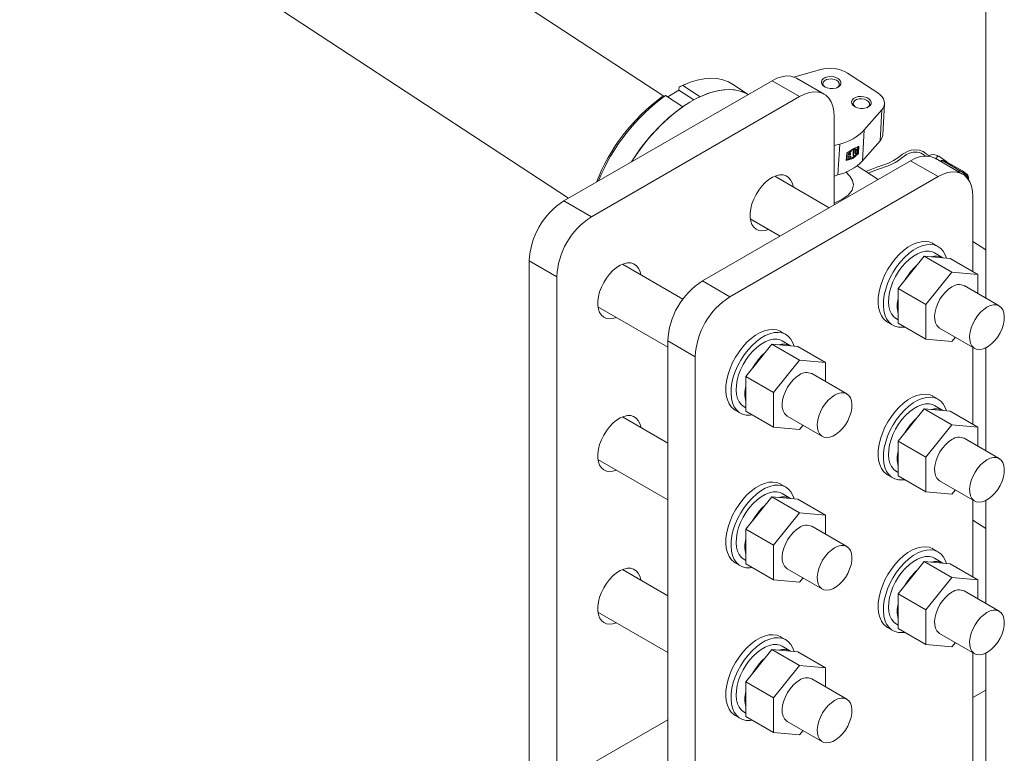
# Model space of a CAD drawing. Header units: millimetres. Extents: x 525 to 29324, y 175 to 20618.
# Tile 154 of 256: x 6625 to 7027, y 15407 to 15706. Entities that reach past the tile are written whole.
import ezdxf

# ---------------------------------------------------------------- set-up
doc = ezdxf.new("R2010")
doc.units = ezdxf.units.MM
doc.linetypes.add('SLD-Centrada-doble', pattern=[12.7, 6.35, -1.27, 1.27, -1.27, 1.27, -1.27])
doc.linetypes.add('SLD-Continua', pattern=[0])

msp = doc.modelspace()

# ---------------------------------------------------------------- linework, layer by layer
at = {"color": 7, "linetype": 'SLD-Continua', "lineweight": 18, "ltscale": 35}
for p, q in [((7019.28, 16204.17), (7019.28, 15592.31)), ((6887.97, 15674.64), (6656.13, 15826.46)), ((6625.45, 15779.62), (6849.22, 15633.07)), ((6941.09, 15682.42), (6951.88, 15685.48)), ((6953.37, 15675.45), (6942.14, 15681.93)), ((6962.92, 15684.02), (6975.27, 15675.94)), ((6932.14, 15680.94), (6847.29, 15631.96)), ((6894.29, 15678.39), (6894.21, 15677.03)), ((6894.29, 15678.39), (6894.79, 15678.62)), ((6896.48, 15679.36), (6894.79, 15678.62)), ((6902.86, 15674.43), (6895.8, 15679.05)), ((6922.47, 15675.36), (6916.05, 15679.56)), ((6943.37, 15674.46), (6858.52, 15625.48)), ((6895.79, 15670.35), (6888.73, 15674.97)), ((6894.21, 15677.03), (6889.62, 15674.39)), ((6900.22, 15673.1), (6894.21, 15677.03)), ((6977.26, 15658.91), (6978.02, 15671.51)), ((6957.51, 15630.38), (6957.51, 15666.3)), ((6976.95, 15669.07), (6969.74, 15660.86)), ((6959.79, 15655.11), (6957.51, 15654.47)), ((6967.12, 15651.42), (6967.28, 15654.09)), ((6967.52, 15654.21), (6967.35, 15651.27)), ((6968.98, 15648.26), (6976.19, 15656.47)), ((6962.4, 15648.41), (6962.57, 15651.35)), ((6962.54, 15649.04), (6962.68, 15651.43)), ((6962.82, 15651.33), (6962.68, 15651.42)), ((6962.82, 15651.33), (6962.68, 15648.95)), ((6963.2, 15649.65), (6963.23, 15650.15)), ((6963.23, 15650.15), (6964.11, 15650.66)), ((6963.26, 15650.7), (6963.29, 15651.21)), ((6964.14, 15651.21), (6963.26, 15650.7)), ((6963.27, 15650.88), (6964, 15651.31)), ((6964.14, 15651.21), (6964, 15651.31)), ((6964.11, 15650.66), (6964.14, 15651.21)), ((6964.32, 15650.08), (6964.17, 15650.17)), ((6964.28, 15649.53), (6964.32, 15650.08)), ((6964.44, 15652.08), (6964.47, 15652.64)), ((6965.17, 15650.81), (6965.28, 15652.68)), ((6965.28, 15650.51), (6965.42, 15650.42)), ((6965.42, 15652.59), (6965.31, 15650.72)), ((6965.89, 15652.45), (6965.83, 15651.43)), ((6966.33, 15651.89), (6966.39, 15652.91)), ((6966.47, 15651.79), (6966.53, 15652.82)), ((6966.93, 15653.67), (6966.79, 15653.77)), ((6966.95, 15651.81), (6967.04, 15653.37)), ((6967.12, 15651.42), (6967.35, 15651.27)), ((7002.9, 15648.33), (7000.08, 15650.17)), ((6988.63, 15648.34), (6903.77, 15599.35)), ((6962.68, 15648.95), (6962.54, 15649.04)), ((6975.39, 15640.7), (6966.86, 15646.28)), ((7009.85, 15642.85), (6998.62, 15649.33)), ((7001.2, 15648.35), (7000.78, 15648.11)), ((7002.26, 15647.97), (7009.31, 15643.96)), ((7002.68, 15648.21), (7009.74, 15644.21)), ((6999.85, 15641.86), (6915, 15592.87)), ((6955.43, 15629.17), (6933.25, 15641.98)), ((6957.51, 15642.08), (6959.03, 15642.52)), ((6962.99, 15643.01), (6962.25, 15643.76)), ((7006.69, 15644.75), (7006.4, 15644.84)), ((7013.99, 15603.13), (7013.99, 15633.69)), ((6923.25, 15624.66), (6935.43, 15617.63)), ((6999.85, 15613.34), (6997.73, 15614.57)), ((7019.28, 15611.96), (7013.99, 15615.42)), ((7001.83, 15608.74), (6998.35, 15610.75)), ((6833.15, 15607.46), (6833.15, 15289.01)), ((6895.79, 15591.89), (6871.14, 15606.12)), ((6994.13, 15609.42), (6983.53, 15596.23)), ((7005.45, 15602.89), (6994.13, 15609.42)), ((7004.74, 15608.48), (6994.13, 15609.42)), ((7016.05, 15601.94), (7004.74, 15608.48)), ((7005.45, 15602.89), (6994.84, 15589.7)), ((7016.05, 15601.94), (7005.45, 15602.89)), ((7016.05, 15594.17), (7016.05, 15601.94)), ((6844.38, 15600.98), (6844.38, 15282.53)), ((6994.84, 15589.7), (6983.53, 15596.23)), ((6983.53, 15596.23), (6983.53, 15582.09)), ((7024.77, 15589.14), (7010.45, 15597.41)), ((6994.84, 15589.7), (6994.84, 15575.55)), ((6861.14, 15588.8), (6889.63, 15572.36)), ((6979.23, 15582.52), (6981.35, 15581.3)), ((6982.85, 15583.9), (6983.53, 15583.51)), ((6994.84, 15575.55), (6983.53, 15582.09)), ((6937.74, 15577.49), (6935.62, 15578.72)), ((7000.45, 15580.09), (7014.77, 15571.82)), ((6889.63, 15574.86), (6889.63, 15256.41)), ((6932.03, 15573.57), (6921.42, 15560.38)), ((6943.34, 15567.04), (6932.03, 15573.57)), ((6942.63, 15572.62), (6932.03, 15573.57)), ((6939.72, 15572.88), (6936.24, 15574.89)), ((6994.84, 15575.55), (7005.45, 15574.61)), ((7005.45, 15574.61), (7006.87, 15576.38)), ((6953.95, 15566.09), (6942.63, 15572.62)), ((7013.99, 15540.91), (7013.99, 15572.27)), ((7019.28, 15572.06), (7019.28, 15530.09)), ((6900.86, 15568.38), (6900.86, 15249.93)), ((6943.34, 15567.04), (6932.74, 15553.85)), ((6953.95, 15566.09), (6943.34, 15567.04)), ((6953.95, 15558.32), (6953.95, 15566.09)), ((6962.66, 15553.29), (6948.34, 15561.56)), ((6932.74, 15553.85), (6921.42, 15560.38)), ((6921.42, 15560.38), (6921.42, 15546.23)), ((6932.74, 15553.85), (6932.74, 15539.7)), ((6999.85, 15551.12), (6997.73, 15552.35)), ((6917.12, 15546.67), (6919.24, 15545.45)), ((6920.74, 15548.05), (6921.42, 15547.65)), ((6932.74, 15539.7), (6921.42, 15546.23)), ((6994.13, 15547.2), (6983.53, 15534.01)), ((7005.45, 15540.67), (6994.13, 15547.2)), ((7004.74, 15546.25), (6994.13, 15547.2)), ((7001.83, 15546.51), (6998.35, 15548.52)), ((7016.05, 15539.72), (7004.74, 15546.25)), ((6889.63, 15533.23), (6871.14, 15543.9)), ((6938.34, 15544.24), (6952.66, 15535.97)), ((6932.74, 15539.7), (6943.34, 15538.75)), ((6943.34, 15538.75), (6944.77, 15540.53)), ((7005.45, 15540.67), (6994.84, 15527.48)), ((7016.05, 15539.72), (7005.45, 15540.67)), ((7016.05, 15531.95), (7016.05, 15539.72)), ((6994.84, 15527.48), (6983.53, 15534.01)), ((6983.53, 15534.01), (6983.53, 15519.87)), ((7024.77, 15526.92), (7010.45, 15535.19)), ((6861.14, 15526.58), (6889.63, 15510.14)), ((6994.84, 15527.48), (6994.84, 15513.33)), ((6982.85, 15521.68), (6983.53, 15521.29)), ((6979.23, 15520.3), (6981.35, 15519.08)), ((6994.84, 15513.33), (6983.53, 15519.87)), ((7000.45, 15517.87), (7014.77, 15509.6)), ((6937.74, 15515.27), (6935.62, 15516.5)), ((6994.84, 15513.33), (7005.45, 15512.39)), ((7005.45, 15512.39), (7006.87, 15514.16)), ((6932.03, 15511.35), (6921.42, 15498.16)), ((6943.34, 15504.82), (6932.03, 15511.35)), ((6942.63, 15510.4), (6932.03, 15511.35)), ((6939.72, 15510.66), (6936.24, 15512.67)), ((6953.95, 15503.87), (6942.63, 15510.4)), ((7013.99, 15478.69), (7013.99, 15510.05)), ((7019.28, 15509.84), (7019.28, 15467.87)), ((6943.34, 15504.82), (6932.74, 15491.62)), ((6953.95, 15503.87), (6943.34, 15504.82)), ((6953.95, 15496.1), (6953.95, 15503.87)), ((7013.99, 15501.86), (7019.28, 15498.4)), ((6932.74, 15491.62), (6921.42, 15498.16)), ((6921.42, 15498.16), (6921.42, 15484.01)), ((6962.66, 15491.07), (6948.34, 15499.34)), ((6932.74, 15491.62), (6932.74, 15477.48)), ((6999.85, 15488.9), (6997.73, 15490.13)), ((6920.74, 15485.82), (6921.42, 15485.43)), ((7001.83, 15484.29), (6998.35, 15486.3)), ((6889.63, 15471.01), (6871.14, 15481.68)), ((6917.12, 15484.45), (6919.24, 15483.23)), ((6932.74, 15477.48), (6921.42, 15484.01)), ((6938.34, 15482.02), (6952.66, 15473.75)), ((6994.13, 15484.98), (6983.53, 15471.79)), ((7005.45, 15478.45), (6994.13, 15484.98)), ((7004.74, 15484.03), (6994.13, 15484.98)), ((7016.05, 15477.5), (7004.74, 15484.03)), ((6932.74, 15477.48), (6943.34, 15476.53)), ((6943.34, 15476.53), (6944.77, 15478.31)), ((7005.45, 15478.45), (6994.84, 15465.26)), ((7016.05, 15477.5), (7005.45, 15478.45)), ((7016.05, 15469.73), (7016.05, 15477.5)), ((6994.84, 15465.26), (6983.53, 15471.79)), ((6983.53, 15471.79), (6983.53, 15457.65)), ((7024.77, 15464.7), (7010.45, 15472.97)), ((6994.84, 15465.26), (6994.84, 15451.11)), ((6861.14, 15464.36), (6889.63, 15447.92)), ((6979.23, 15458.08), (6981.35, 15456.86)), ((6982.85, 15459.46), (6983.53, 15459.07)), ((6994.84, 15451.11), (6983.53, 15457.65)), ((6937.74, 15453.05), (6935.62, 15454.27)), ((7000.45, 15455.65), (7014.77, 15447.38)), ((6932.03, 15449.13), (6921.42, 15435.94)), ((6943.34, 15442.6), (6932.03, 15449.13)), ((6942.63, 15448.18), (6932.03, 15449.13)), ((6939.72, 15448.44), (6936.24, 15450.45)), ((6994.84, 15451.11), (7005.45, 15450.17)), ((7005.45, 15450.17), (7006.87, 15451.94)), ((6953.95, 15441.65), (6942.63, 15448.18)), ((7013.99, 15328.03), (7013.99, 15447.83)), ((7019.28, 15447.61), (7019.28, 15359.87)), ((6943.34, 15442.6), (6932.74, 15429.4)), ((6953.95, 15441.65), (6943.34, 15442.6)), ((6953.95, 15433.88), (6953.95, 15441.65)), ((6962.66, 15428.85), (6948.34, 15437.12)), ((6932.74, 15429.4), (6921.42, 15435.94)), ((6921.42, 15435.94), (6921.42, 15421.79)), ((6932.74, 15429.4), (6932.74, 15415.26)), ((7019.28, 15432.6), (7013.99, 15429.55)), ((7019.28, 15432.6), (7013.99, 15429.55)), ((7019.28, 15432.6), (7013.99, 15429.55)), ((7019.28, 15432.6), (7013.99, 15429.55)), ((7019.28, 15432.6), (7013.99, 15429.55)), ((6917.12, 15422.23), (6919.24, 15421.01)), ((6920.74, 15423.6), (6921.42, 15423.21)), ((6932.74, 15415.26), (6921.42, 15421.79)), ((6889.63, 15420.52), (6858.52, 15402.56)), ((6938.34, 15419.8), (6952.66, 15411.53)), ((6932.74, 15415.26), (6943.34, 15414.31)), ((6943.34, 15414.31), (6944.77, 15416.09))]:
    msp.add_line(p, q, dxfattribs=at)
at = {"color": 8, "linetype": 'SLD-Centrada-doble', "lineweight": 18, "ltscale": 35}
for p, q in [((6943.37, 15674.46), (6932.14, 15680.94)), ((6976.95, 15669.07), (6976.19, 15656.47)), ((6969.74, 15660.86), (6968.98, 15648.26)), ((6959.79, 15655.11), (6959.03, 15642.52)), ((6965.31, 15650.72), (6965.17, 15650.81)), ((6965.42, 15652.59), (6965.28, 15652.68)), ((6966.47, 15651.79), (6966.33, 15651.89)), ((6966.53, 15652.82), (6966.39, 15652.91)), ((6999.85, 15641.86), (6988.63, 15648.34)), ((7002.68, 15648.21), (7002.26, 15647.97)), ((7009.74, 15644.21), (7009.31, 15643.96)), ((6847.29, 15631.96), (6858.52, 15625.48)), ((6844.38, 15600.98), (6833.15, 15607.46)), ((6903.77, 15599.35), (6915, 15592.87)), ((6900.86, 15568.38), (6889.63, 15574.86))]:
    msp.add_line(p, q, dxfattribs=at)
at = {"color": 7, "linetype": 'SLD-Continua', "lineweight": 18, "ltscale": 35, "flags": 128}
for points in [[(6916.05, 15679.56), (6914.34, 15680.51), (6912.13, 15681.33), (6909.74, 15681.81), (6907.19, 15681.94), (6904.5, 15681.73), (6901.69, 15681.18), (6898.78, 15680.28), (6895.8, 15679.05)], [(6932.14, 15680.94), (6934.16, 15681.94), (6936.13, 15682.58), (6938.02, 15682.86), (6939.79, 15682.76), (6941.41, 15682.3), (6942.14, 15681.93)], [(6959.06, 15678.32), (6958.1, 15677.92), (6956.98, 15677.72), (6955.79, 15677.73), (6954.64, 15677.97), (6953.63, 15678.4), (6952.86, 15678.98), (6952.38, 15679.67), (6952.25, 15680.41), (6952.47, 15681.12), (6953.03, 15681.75), (6953.87, 15682.23), (6954.93, 15682.54), (6956.1, 15682.63), (6957.28, 15682.5), (6958.37, 15682.17), (6959.27, 15681.65), (6959.9, 15681.01), (6960.21, 15680.29), (6960.17, 15679.56), (6959.77, 15678.88), (6959.06, 15678.32)], [(6895.8, 15679.05), (6894.96, 15678.68), (6894.29, 15678.39)], [(6958.39, 15678.01), (6958.55, 15678.1), (6959.19, 15678.62), (6959.5, 15679.25), (6959.46, 15679.93), (6959.06, 15680.57), (6958.36, 15681.11), (6957.42, 15681.49), (6956.35, 15681.67), (6955.27, 15681.63), (6954.28, 15681.37), (6953.51, 15680.92), (6953.03, 15680.34), (6952.89, 15679.67), (6953.11, 15679.01), (6953.67, 15678.41), (6953.85, 15678.28)], [(6922.45, 15675.34), (6921.7, 15675.75), (6919.63, 15676.58), (6917.4, 15677.1), (6915.02, 15677.32), (6912.5, 15677.22), (6909.87, 15676.82), (6907.15, 15676.1), (6904.35, 15675.08), (6901.5, 15673.77), (6898.61, 15672.17), (6895.71, 15670.3), (6892.83, 15668.17), (6889.97, 15665.79), (6887.17, 15663.19), (6884.44, 15660.38), (6881.81, 15657.38), (6879.28, 15654.22), (6876.89, 15650.92), (6874.9, 15647.89)], [(6887.22, 15674.31), (6888.07, 15674.68), (6888.73, 15674.97)], [(6902.86, 15674.43), (6905.84, 15675.66), (6908.74, 15676.56), (6911.55, 15677.11), (6914.25, 15677.32), (6916.8, 15677.19), (6919.19, 15676.71), (6921.39, 15675.89), (6922.45, 15675.34)], [(6957.51, 15666.3), (6957.37, 15668.54), (6956.94, 15670.57), (6956.23, 15672.34), (6955.27, 15673.83), (6954.06, 15675), (6952.63, 15675.82), (6951.02, 15676.28), (6949.25, 15676.38), (6947.35, 15676.1), (6945.38, 15675.46), (6943.37, 15674.46)], [(6971.41, 15670.23), (6970.45, 15669.83), (6969.33, 15669.63), (6968.14, 15669.65), (6966.99, 15669.88), (6965.98, 15670.31), (6965.2, 15670.9), (6964.73, 15671.59), (6964.59, 15672.32), (6964.82, 15673.03), (6965.38, 15673.66), (6966.22, 15674.15), (6967.27, 15674.45), (6968.44, 15674.54), (6969.63, 15674.42), (6970.72, 15674.08), (6971.62, 15673.57), (6972.25, 15672.92), (6972.56, 15672.2), (6972.51, 15671.47), (6972.12, 15670.79), (6971.41, 15670.23)], [(6975.27, 15675.94), (6976.24, 15675.2), (6977.01, 15674.38), (6977.58, 15673.51), (6977.92, 15672.6), (6978.03, 15671.68), (6977.9, 15670.77), (6977.53, 15669.89), (6976.95, 15669.07)], [(6970.74, 15669.92), (6970.9, 15670.01), (6971.54, 15670.53), (6971.85, 15671.17), (6971.81, 15671.84), (6971.41, 15672.48), (6970.7, 15673.02), (6969.77, 15673.4), (6968.7, 15673.58), (6967.61, 15673.54), (6966.63, 15673.28), (6965.86, 15672.84), (6965.37, 15672.25), (6965.24, 15671.59), (6965.46, 15670.92), (6966.02, 15670.32), (6966.19, 15670.2)], [(6962.57, 15651.35), (6965.26, 15653.16), (6967.52, 15654.21)], [(6967.35, 15651.27), (6965.03, 15649.22), (6962.4, 15648.41)], [(6965.31, 15650.72), (6965.31, 15650.61), (6965.34, 15650.51), (6965.39, 15650.44), (6965.46, 15650.4), (6965.54, 15650.38), (6965.64, 15650.4), (6965.74, 15650.44), (6965.85, 15650.5)], [(6965.83, 15651.43), (6965.85, 15651.31), (6965.91, 15651.23), (6966.01, 15651.21), (6966.13, 15651.26), (6966.25, 15651.35), (6966.36, 15651.49), (6966.43, 15651.64), (6966.47, 15651.79)], [(6966.53, 15652.82), (6966.51, 15652.94), (6966.45, 15653.01), (6966.35, 15653.03), (6966.23, 15652.99), (6966.11, 15652.89), (6966, 15652.75), (6965.92, 15652.6), (6965.89, 15652.45)], [(6966.39, 15652.91), (6966.37, 15653.03), (6966.37, 15653.03)], [(6967.04, 15653.37), (6967.04, 15653.46), (6967.02, 15653.54), (6967, 15653.6), (6966.96, 15653.65), (6966.91, 15653.69), (6966.85, 15653.71), (6966.78, 15653.71), (6966.71, 15653.7)], [(6996.24, 15650.45), (6995.04, 15651.16), (6993.75, 15652.05), (6992.95, 15652.41), (6992.11, 15652.65), (6990.4, 15652.83), (6988.87, 15652.65), (6987.63, 15652.25), (6985.39, 15650.96), (6983.49, 15649.56), (6981.63, 15648.37), (6979.62, 15647.38), (6977.33, 15646.48), (6974.91, 15645.65), (6972.16, 15644.68), (6971.11, 15644.21), (6970.54, 15643.88)], [(6971.47, 15643.26), (6971.97, 15643.53), (6973.69, 15644.19), (6975.6, 15644.83), (6979.53, 15646.25), (6981, 15646.91), (6982.36, 15647.64), (6983.66, 15648.47), (6985.09, 15649.52), (6987.01, 15650.82), (6988.22, 15651.41), (6989.64, 15651.78), (6990.45, 15651.83), (6991.3, 15651.78), (6992.15, 15651.62), (6992.95, 15651.34), (6994.34, 15650.43), (6994.83, 15650.14)], [(6988.63, 15648.34), (6990.64, 15649.33), (6992.61, 15649.98), (6994.5, 15650.25), (6996.27, 15650.16), (6997.89, 15649.69), (6998.62, 15649.33)], [(7003.5, 15647.75), (7003.25, 15648.06), (7002.9, 15648.33)], [(6940.75, 15637.65), (6940.71, 15637.91), (6940.33, 15639.36), (6939.71, 15640.58), (6938.87, 15641.53), (6937.84, 15642.18), (6936.63, 15642.52), (6935.29, 15642.52), (6933.86, 15642.2), (6932.37, 15641.57), (6930.87, 15640.63), (6929.41, 15639.42), (6928.02, 15637.97), (6926.74, 15636.32), (6925.62, 15634.53), (6924.67, 15632.64), (6923.94, 15630.71), (6923.44, 15628.79), (6923.19, 15626.93), (6923.19, 15625.2), (6923.44, 15623.64), (6923.94, 15622.3), (6924.67, 15621.21), (6925.62, 15620.41), (6926.74, 15619.91), (6928.02, 15619.74), (6929.41, 15619.9), (6930.75, 15620.33)], [(6962.9, 15643.01), (6963.85, 15642.04), (6964.96, 15640.22), (6965.34, 15638.49), (6964.78, 15636.33), (6963.14, 15634.32), (6960.57, 15632.49), (6957.51, 15631.04)], [(7013.99, 15633.69), (7013.85, 15635.93), (7013.42, 15637.96), (7012.71, 15639.74), (7011.75, 15641.22), (7010.54, 15642.39), (7009.11, 15643.21), (7007.5, 15643.68), (7005.73, 15643.77), (7003.83, 15643.5), (7001.86, 15642.85), (6999.85, 15641.86)], [(6997.73, 15614.57), (6997.56, 15614.66), (6996.17, 15615.21), (6994.62, 15615.43), (6992.95, 15615.32), (6991.2, 15614.89), (6989.39, 15614.14), (6987.56, 15613.09), (6985.76, 15611.75), (6984, 15610.16), (6982.34, 15608.34), (6980.79, 15606.33), (6979.39, 15604.17), (6978.17, 15601.9), (6977.15, 15599.56), (6976.35, 15597.2), (6975.78, 15594.87), (6975.47, 15592.61), (6975.4, 15590.47), (6975.59, 15588.49), (6976.04, 15586.7), (6976.72, 15585.14), (6977.63, 15583.84), (6978.76, 15582.83), (6979.23, 15582.52)], [(7003.21, 15608.61), (7002.73, 15609.98), (7001.93, 15611.41), (7000.91, 15612.57), (6999.69, 15613.43), (6998.29, 15613.98), (6996.74, 15614.2), (6995.07, 15614.1), (6993.32, 15613.67), (6991.51, 15612.92), (6989.69, 15611.86), (6987.88, 15610.53), (6986.12, 15608.93), (6984.46, 15607.11), (6982.91, 15605.1), (6981.51, 15602.94), (6980.29, 15600.67), (6979.27, 15598.33), (6978.47, 15595.98), (6977.91, 15593.65), (6977.59, 15591.39), (6977.52, 15589.25), (6977.72, 15587.26), (6978.16, 15585.47), (6978.84, 15583.91), (6979.75, 15582.61), (6980.88, 15581.6), (6982.19, 15580.9), (6983.67, 15580.51), (6985.28, 15580.45), (6986.18, 15580.55)], [(6998.35, 15610.75), (6997.52, 15611.13), (6996.16, 15611.44), (6994.66, 15611.42), (6993.08, 15611.08), (6991.43, 15610.42), (6989.77, 15609.46), (6988.12, 15608.22), (6986.53, 15606.73), (6985.04, 15605.02), (6983.67, 15603.13), (6982.47, 15601.11), (6981.45, 15599.01), (6980.64, 15596.86), (6980.06, 15594.72), (6979.73, 15592.65), (6979.64, 15590.68), (6979.81, 15588.86), (6980.23, 15587.24), (6980.88, 15585.86), (6981.76, 15584.73), (6982.85, 15583.9), (6982.85, 15583.9)], [(6878.64, 15601.79), (6878.6, 15602.05), (6878.23, 15603.51), (6877.61, 15604.73), (6876.77, 15605.68), (6875.73, 15606.33), (6874.53, 15606.67), (6873.19, 15606.67), (6871.75, 15606.35), (6870.27, 15605.71), (6868.77, 15604.77), (6867.3, 15603.56), (6865.91, 15602.12), (6864.64, 15600.47), (6863.51, 15598.68), (6862.57, 15596.79), (6861.84, 15594.85), (6861.34, 15592.93), (6861.08, 15591.08), (6861.08, 15589.35), (6861.34, 15587.79), (6861.84, 15586.45), (6862.57, 15585.36), (6863.51, 15584.55), (6864.64, 15584.06), (6865.91, 15583.89), (6867.3, 15584.05), (6868.64, 15584.47)], [(7005.45, 15596.91), (7004.11, 15595.99), (7002.82, 15594.81), (7001.62, 15593.41), (7000.57, 15591.84), (6999.69, 15590.16), (6999.02, 15588.43), (6998.58, 15586.71), (6998.38, 15585.06), (6998.45, 15583.55), (6998.77, 15582.22), (6999.32, 15581.13), (7000.1, 15580.32), (7000.45, 15580.09)], [(7019.77, 15588.65), (7018.43, 15587.73), (7017.14, 15586.55), (7015.94, 15585.15), (7014.89, 15583.58), (7014.01, 15581.89), (7013.33, 15580.16), (7012.89, 15578.44), (7012.7, 15576.79), (7012.77, 15575.28), (7013.08, 15573.96), (7013.64, 15572.87), (7014.42, 15572.05), (7015.4, 15571.54), (7016.53, 15571.36), (7017.77, 15571.5), (7019.09, 15571.97), (7020.44, 15572.74), (7021.76, 15573.8), (7023.01, 15575.1), (7024.14, 15576.59), (7025.11, 15578.22), (7025.89, 15579.94), (7026.45, 15581.67), (7026.77, 15583.36), (7026.83, 15584.95), (7026.64, 15586.38), (7026.2, 15587.59), (7025.53, 15588.54), (7024.65, 15589.21), (7023.59, 15589.56), (7022.39, 15589.58), (7021.1, 15589.27), (7019.77, 15588.65)], [(6935.62, 15578.72), (6935.46, 15578.81), (6934.06, 15579.35), (6932.51, 15579.58), (6930.85, 15579.47), (6929.09, 15579.04), (6927.28, 15578.29), (6925.46, 15577.24), (6923.65, 15575.9), (6921.9, 15574.31), (6920.23, 15572.49), (6918.68, 15570.48), (6917.28, 15568.31), (6916.06, 15566.04), (6915.04, 15563.71), (6914.24, 15561.35), (6913.68, 15559.02), (6913.36, 15556.76), (6913.3, 15554.62), (6913.49, 15552.63), (6913.93, 15550.84), (6914.61, 15549.28), (6915.53, 15547.99), (6916.65, 15546.97), (6917.12, 15546.67)], [(6941.11, 15572.76), (6940.62, 15574.13), (6939.82, 15575.56), (6938.8, 15576.72), (6937.58, 15577.58), (6936.18, 15578.13), (6934.63, 15578.35), (6932.97, 15578.25), (6931.21, 15577.82), (6929.41, 15577.07), (6927.58, 15576.01), (6925.77, 15574.67), (6924.02, 15573.08), (6922.35, 15571.26), (6920.8, 15569.25), (6919.41, 15567.09), (6918.18, 15564.82), (6917.16, 15562.48), (6916.36, 15560.13), (6915.8, 15557.8), (6915.48, 15555.54), (6915.42, 15553.39), (6915.61, 15551.41), (6916.05, 15549.62), (6916.74, 15548.06), (6917.65, 15546.76), (6918.77, 15545.75), (6920.08, 15545.04), (6921.56, 15544.66), (6923.17, 15544.6), (6924.08, 15544.7)], [(6936.24, 15574.89), (6935.42, 15575.28), (6934.05, 15575.59), (6932.56, 15575.57), (6930.97, 15575.23), (6929.32, 15574.57), (6927.66, 15573.61), (6926.02, 15572.37), (6924.43, 15570.88), (6922.93, 15569.17), (6921.57, 15567.28), (6920.36, 15565.26), (6919.34, 15563.15), (6918.53, 15561.01), (6917.96, 15558.87), (6917.62, 15556.79), (6917.54, 15554.83), (6917.7, 15553.01), (6918.12, 15551.39), (6918.78, 15550), (6919.66, 15548.88), (6920.74, 15548.05), (6920.74, 15548.05)], [(6943.34, 15561.06), (6942, 15560.14), (6940.71, 15558.96), (6939.52, 15557.56), (6938.46, 15555.99), (6937.58, 15554.31), (6936.91, 15552.58), (6936.47, 15550.85), (6936.28, 15549.21), (6936.34, 15547.69), (6936.66, 15546.37), (6937.22, 15545.28), (6938, 15544.46), (6938.34, 15544.24)], [(6957.66, 15552.8), (6956.32, 15551.88), (6955.03, 15550.69), (6953.84, 15549.29), (6952.78, 15547.72), (6951.9, 15546.04), (6951.23, 15544.31), (6950.79, 15542.59), (6950.6, 15540.94), (6950.66, 15539.43), (6950.98, 15538.1), (6951.54, 15537.01), (6952.32, 15536.2), (6953.29, 15535.69), (6954.42, 15535.5), (6955.67, 15535.65), (6956.99, 15536.11), (6958.33, 15536.89), (6959.65, 15537.95), (6960.9, 15539.24), (6962.03, 15540.74), (6963, 15542.37), (6963.78, 15544.08), (6964.34, 15545.82), (6964.66, 15547.51), (6964.72, 15549.1), (6964.53, 15550.52), (6964.09, 15551.74), (6963.42, 15552.69), (6962.54, 15553.36), (6961.48, 15553.71), (6960.29, 15553.73), (6959, 15553.42), (6957.66, 15552.8)], [(6997.73, 15552.35), (6997.56, 15552.44), (6996.17, 15552.99), (6994.62, 15553.21), (6992.95, 15553.1), (6991.2, 15552.67), (6989.39, 15551.92), (6987.56, 15550.87), (6985.76, 15549.53), (6984, 15547.94), (6982.34, 15546.12), (6980.79, 15544.11), (6979.39, 15541.95), (6978.17, 15539.68), (6977.15, 15537.34), (6976.35, 15534.98), (6975.78, 15532.65), (6975.47, 15530.39), (6975.4, 15528.25), (6975.59, 15526.27), (6976.04, 15524.48), (6976.72, 15522.92), (6977.63, 15521.62), (6978.76, 15520.61), (6979.23, 15520.3)], [(7003.21, 15546.39), (7002.73, 15547.76), (7001.93, 15549.19), (7000.91, 15550.35), (6999.69, 15551.21), (6998.29, 15551.76), (6996.74, 15551.98), (6995.07, 15551.88), (6993.32, 15551.45), (6991.51, 15550.7), (6989.69, 15549.64), (6987.88, 15548.31), (6986.12, 15546.71), (6984.46, 15544.89), (6982.91, 15542.88), (6981.51, 15540.72), (6980.29, 15538.45), (6979.27, 15536.11), (6978.47, 15533.76), (6977.91, 15531.43), (6977.59, 15529.17), (6977.52, 15527.03), (6977.72, 15525.04), (6978.16, 15523.25), (6978.84, 15521.69), (6979.75, 15520.39), (6980.88, 15519.38), (6982.19, 15518.68), (6983.67, 15518.29), (6985.28, 15518.23), (6986.18, 15518.33)], [(6998.35, 15548.52), (6997.52, 15548.91), (6996.16, 15549.22), (6994.66, 15549.2), (6993.08, 15548.86), (6991.43, 15548.2), (6989.77, 15547.24), (6988.12, 15546), (6986.53, 15544.51), (6985.04, 15542.8), (6983.67, 15540.91), (6982.47, 15538.89), (6981.45, 15536.79), (6980.64, 15534.64), (6980.06, 15532.5), (6979.73, 15530.43), (6979.64, 15528.46), (6979.81, 15526.64), (6980.23, 15525.02), (6980.88, 15523.64), (6981.76, 15522.51), (6982.85, 15521.68), (6982.85, 15521.68)], [(6878.64, 15539.57), (6878.6, 15539.83), (6878.23, 15541.29), (6877.61, 15542.51), (6876.77, 15543.46), (6875.73, 15544.11), (6874.53, 15544.45), (6873.19, 15544.45), (6871.75, 15544.13), (6870.27, 15543.49), (6868.77, 15542.55), (6867.3, 15541.34), (6865.91, 15539.9), (6864.64, 15538.25), (6863.51, 15536.46), (6862.57, 15534.57), (6861.84, 15532.63), (6861.34, 15530.71), (6861.08, 15528.86), (6861.08, 15527.13), (6861.34, 15525.57), (6861.84, 15524.22), (6862.57, 15523.14), (6863.51, 15522.33), (6864.64, 15521.84), (6865.91, 15521.67), (6867.3, 15521.83), (6868.64, 15522.25)], [(7005.45, 15534.69), (7004.11, 15533.77), (7002.82, 15532.59), (7001.62, 15531.19), (7000.57, 15529.62), (6999.69, 15527.94), (6999.02, 15526.21), (6998.58, 15524.49), (6998.38, 15522.84), (6998.45, 15521.33), (6998.77, 15520), (6999.32, 15518.91), (7000.1, 15518.1), (7000.45, 15517.87)], [(7019.77, 15526.43), (7018.43, 15525.51), (7017.14, 15524.33), (7015.94, 15522.93), (7014.89, 15521.36), (7014.01, 15519.67), (7013.33, 15517.94), (7012.89, 15516.22), (7012.7, 15514.57), (7012.77, 15513.06), (7013.08, 15511.73), (7013.64, 15510.64), (7014.42, 15509.83), (7015.4, 15509.32), (7016.53, 15509.13), (7017.77, 15509.28), (7019.09, 15509.75), (7020.44, 15510.52), (7021.76, 15511.58), (7023.01, 15512.88), (7024.14, 15514.37), (7025.11, 15516), (7025.89, 15517.72), (7026.45, 15519.45), (7026.77, 15521.14), (7026.83, 15522.73), (7026.64, 15524.15), (7026.2, 15525.37), (7025.53, 15526.32), (7024.65, 15526.99), (7023.59, 15527.34), (7022.39, 15527.36), (7021.1, 15527.05), (7019.77, 15526.43)], [(6935.62, 15516.5), (6935.46, 15516.59), (6934.06, 15517.13), (6932.51, 15517.36), (6930.85, 15517.25), (6929.09, 15516.82), (6927.28, 15516.07), (6925.46, 15515.02), (6923.65, 15513.68), (6921.9, 15512.09), (6920.23, 15510.27), (6918.68, 15508.26), (6917.28, 15506.09), (6916.06, 15503.82), (6915.04, 15501.49), (6914.24, 15499.13), (6913.68, 15496.8), (6913.36, 15494.54), (6913.3, 15492.4), (6913.49, 15490.41), (6913.93, 15488.62), (6914.61, 15487.06), (6915.53, 15485.77), (6916.65, 15484.75), (6917.12, 15484.45)], [(6941.11, 15510.54), (6940.62, 15511.91), (6939.82, 15513.34), (6938.8, 15514.5), (6937.58, 15515.36), (6936.18, 15515.91), (6934.63, 15516.13), (6932.97, 15516.03), (6931.21, 15515.59), (6929.41, 15514.84), (6927.58, 15513.79), (6925.77, 15512.45), (6924.02, 15510.86), (6922.35, 15509.04), (6920.8, 15507.03), (6919.41, 15504.87), (6918.18, 15502.6), (6917.16, 15500.26), (6916.36, 15497.91), (6915.8, 15495.58), (6915.48, 15493.32), (6915.42, 15491.17), (6915.61, 15489.19), (6916.05, 15487.4), (6916.74, 15485.84), (6917.65, 15484.54), (6918.77, 15483.53), (6920.08, 15482.82), (6921.56, 15482.44), (6923.17, 15482.38), (6924.08, 15482.48)], [(6936.24, 15512.67), (6935.42, 15513.06), (6934.05, 15513.37), (6932.56, 15513.35), (6930.97, 15513.01), (6929.32, 15512.35), (6927.66, 15511.39), (6926.02, 15510.15), (6924.43, 15508.66), (6922.93, 15506.95), (6921.57, 15505.06), (6920.36, 15503.04), (6919.34, 15500.93), (6918.53, 15498.79), (6917.96, 15496.65), (6917.62, 15494.57), (6917.54, 15492.61), (6917.7, 15490.79), (6918.12, 15489.17), (6918.78, 15487.78), (6919.66, 15486.66), (6920.74, 15485.83), (6920.74, 15485.82)], [(6943.34, 15498.84), (6942, 15497.92), (6940.71, 15496.74), (6939.52, 15495.34), (6938.46, 15493.77), (6937.58, 15492.09), (6936.91, 15490.36), (6936.47, 15488.63), (6936.28, 15486.99), (6936.34, 15485.47), (6936.66, 15484.15), (6937.22, 15483.06), (6938, 15482.24), (6938.34, 15482.02)], [(6957.66, 15490.58), (6956.32, 15489.66), (6955.03, 15488.47), (6953.84, 15487.07), (6952.78, 15485.5), (6951.9, 15483.82), (6951.23, 15482.09), (6950.79, 15480.37), (6950.6, 15478.72), (6950.66, 15477.21), (6950.98, 15475.88), (6951.54, 15474.79), (6952.32, 15473.98), (6953.29, 15473.47), (6954.42, 15473.28), (6955.67, 15473.43), (6956.99, 15473.89), (6958.33, 15474.67), (6959.65, 15475.73), (6960.9, 15477.02), (6962.03, 15478.52), (6963, 15480.15), (6963.78, 15481.86), (6964.34, 15483.6), (6964.66, 15485.29), (6964.72, 15486.88), (6964.53, 15488.3), (6964.09, 15489.52), (6963.42, 15490.47), (6962.54, 15491.14), (6961.48, 15491.49), (6960.29, 15491.51), (6959, 15491.2), (6957.66, 15490.58)], [(6997.73, 15490.13), (6997.56, 15490.22), (6996.17, 15490.77), (6994.62, 15490.99), (6992.95, 15490.88), (6991.2, 15490.45), (6989.39, 15489.7), (6987.56, 15488.65), (6985.76, 15487.31), (6984, 15485.72), (6982.34, 15483.9), (6980.79, 15481.89), (6979.39, 15479.73), (6978.17, 15477.45), (6977.15, 15475.12), (6976.35, 15472.76), (6975.78, 15470.43), (6975.47, 15468.17), (6975.4, 15466.03), (6975.59, 15464.05), (6976.04, 15462.26), (6976.72, 15460.7), (6977.63, 15459.4), (6978.76, 15458.39), (6979.23, 15458.08)], [(7003.21, 15484.17), (7002.73, 15485.54), (7001.93, 15486.97), (7000.91, 15488.13), (6999.69, 15488.99), (6998.29, 15489.54), (6996.74, 15489.76), (6995.07, 15489.66), (6993.32, 15489.23), (6991.51, 15488.48), (6989.69, 15487.42), (6987.88, 15486.09), (6986.12, 15484.49), (6984.46, 15482.67), (6982.91, 15480.66), (6981.51, 15478.5), (6980.29, 15476.23), (6979.27, 15473.89), (6978.47, 15471.54), (6977.91, 15469.21), (6977.59, 15466.95), (6977.52, 15464.81), (6977.72, 15462.82), (6978.16, 15461.03), (6978.84, 15459.47), (6979.75, 15458.17), (6980.88, 15457.16), (6982.19, 15456.45), (6983.67, 15456.07), (6985.28, 15456.01), (6986.18, 15456.11)], [(6998.35, 15486.3), (6997.52, 15486.69), (6996.16, 15487), (6994.66, 15486.98), (6993.08, 15486.64), (6991.43, 15485.98), (6989.77, 15485.02), (6988.12, 15483.78), (6986.53, 15482.29), (6985.04, 15480.58), (6983.67, 15478.69), (6982.47, 15476.67), (6981.45, 15474.56), (6980.64, 15472.42), (6980.06, 15470.28), (6979.73, 15468.21), (6979.64, 15466.24), (6979.81, 15464.42), (6980.23, 15462.8), (6980.88, 15461.42), (6981.76, 15460.29), (6982.85, 15459.46), (6982.85, 15459.46)], [(6878.64, 15477.35), (6878.6, 15477.61), (6878.23, 15479.07), (6877.61, 15480.29), (6876.77, 15481.24), (6875.73, 15481.89), (6874.53, 15482.22), (6873.19, 15482.23), (6871.75, 15481.91), (6870.27, 15481.27), (6868.77, 15480.33), (6867.3, 15479.12), (6865.91, 15477.67), (6864.64, 15476.03), (6863.51, 15474.24), (6862.57, 15472.35), (6861.84, 15470.41), (6861.34, 15468.49), (6861.08, 15466.64), (6861.08, 15464.91), (6861.34, 15463.35), (6861.84, 15462), (6862.57, 15460.92), (6863.51, 15460.11), (6864.64, 15459.62), (6865.91, 15459.45), (6867.3, 15459.6), (6868.64, 15460.03)], [(7005.45, 15472.47), (7004.11, 15471.55), (7002.82, 15470.37), (7001.62, 15468.97), (7000.57, 15467.4), (6999.69, 15465.72), (6999.02, 15463.99), (6998.58, 15462.27), (6998.38, 15460.62), (6998.45, 15459.11), (6998.77, 15457.78), (6999.32, 15456.69), (7000.1, 15455.88), (7000.45, 15455.65)], [(7019.77, 15464.21), (7018.43, 15463.29), (7017.14, 15462.11), (7015.94, 15460.7), (7014.89, 15459.14), (7014.01, 15457.45), (7013.33, 15455.72), (7012.89, 15454), (7012.7, 15452.35), (7012.77, 15450.84), (7013.08, 15449.51), (7013.64, 15448.42), (7014.42, 15447.61), (7015.4, 15447.1), (7016.53, 15446.91), (7017.77, 15447.06), (7019.09, 15447.53), (7020.44, 15448.3), (7021.76, 15449.36), (7023.01, 15450.66), (7024.14, 15452.15), (7025.11, 15453.78), (7025.89, 15455.49), (7026.45, 15457.23), (7026.77, 15458.92), (7026.83, 15460.51), (7026.64, 15461.93), (7026.2, 15463.15), (7025.53, 15464.1), (7024.65, 15464.77), (7023.59, 15465.12), (7022.39, 15465.14), (7021.1, 15464.83), (7019.77, 15464.21)], [(6935.62, 15454.27), (6935.46, 15454.37), (6934.06, 15454.91), (6932.51, 15455.14), (6930.85, 15455.03), (6929.09, 15454.6), (6927.28, 15453.85), (6925.46, 15452.8), (6923.65, 15451.46), (6921.9, 15449.86), (6920.23, 15448.05), (6918.68, 15446.04), (6917.28, 15443.87), (6916.06, 15441.6), (6915.04, 15439.27), (6914.24, 15436.91), (6913.68, 15434.58), (6913.36, 15432.32), (6913.3, 15430.18), (6913.49, 15428.19), (6913.93, 15426.4), (6914.61, 15424.84), (6915.53, 15423.54), (6916.65, 15422.53), (6917.12, 15422.23)], [(6941.11, 15448.32), (6940.62, 15449.69), (6939.82, 15451.12), (6938.8, 15452.28), (6937.58, 15453.14), (6936.18, 15453.69), (6934.63, 15453.91), (6932.97, 15453.81), (6931.21, 15453.37), (6929.41, 15452.62), (6927.58, 15451.57), (6925.77, 15450.23), (6924.02, 15448.64), (6922.35, 15446.82), (6920.8, 15444.81), (6919.41, 15442.65), (6918.18, 15440.38), (6917.16, 15438.04), (6916.36, 15435.69), (6915.8, 15433.36), (6915.48, 15431.1), (6915.42, 15428.95), (6915.61, 15426.97), (6916.05, 15425.18), (6916.74, 15423.62), (6917.65, 15422.32), (6918.77, 15421.31), (6920.08, 15420.6), (6921.56, 15420.22), (6923.17, 15420.16), (6924.08, 15420.26)], [(6936.24, 15450.45), (6935.42, 15450.84), (6934.05, 15451.14), (6932.56, 15451.13), (6930.97, 15450.79), (6929.32, 15450.13), (6927.66, 15449.17), (6926.02, 15447.93), (6924.43, 15446.44), (6922.93, 15444.73), (6921.57, 15442.84), (6920.36, 15440.82), (6919.34, 15438.71), (6918.53, 15436.57), (6917.96, 15434.43), (6917.62, 15432.35), (6917.54, 15430.39), (6917.7, 15428.57), (6918.12, 15426.95), (6918.78, 15425.56), (6919.66, 15424.44), (6920.74, 15423.61), (6920.74, 15423.6)], [(6943.34, 15436.62), (6942, 15435.7), (6940.71, 15434.52), (6939.52, 15433.12), (6938.46, 15431.55), (6937.58, 15429.87), (6936.91, 15428.13), (6936.47, 15426.41), (6936.28, 15424.77), (6936.34, 15423.25), (6936.66, 15421.93), (6937.22, 15420.84), (6938, 15420.02), (6938.34, 15419.8)], [(6957.66, 15428.36), (6956.32, 15427.44), (6955.03, 15426.25), (6953.84, 15424.85), (6952.78, 15423.28), (6951.9, 15421.6), (6951.23, 15419.87), (6950.79, 15418.15), (6950.6, 15416.5), (6950.66, 15414.99), (6950.98, 15413.66), (6951.54, 15412.57), (6952.32, 15411.76), (6953.29, 15411.25), (6954.42, 15411.06), (6955.67, 15411.21), (6956.99, 15411.67), (6958.33, 15412.45), (6959.65, 15413.51), (6960.9, 15414.8), (6962.03, 15416.29), (6963, 15417.93), (6963.78, 15419.64), (6964.34, 15421.38), (6964.66, 15423.07), (6964.72, 15424.66), (6964.53, 15426.08), (6964.09, 15427.3), (6963.42, 15428.25), (6962.54, 15428.92), (6961.48, 15429.27), (6960.29, 15429.29), (6959, 15428.98), (6957.66, 15428.36)]]:
    msp.add_lwpolyline(points, dxfattribs=at)
at = {"color": 8, "linetype": 'SLD-Centrada-doble', "lineweight": 18, "ltscale": 35, "flags": 128}
for points in [[(6999.14, 15649.24), (6999.2, 15649.49), (6999.32, 15649.75), (6999.5, 15649.97), (6999.71, 15650.14), (6999.91, 15650.21), (7000.07, 15650.18), (7000.08, 15650.17)], [(6999.18, 15649), (6999.17, 15649.04), (6999.14, 15649.24)], [(7002.54, 15648.29), (7002.73, 15648.36), (7002.89, 15648.33), (7002.9, 15648.33)]]:
    msp.add_lwpolyline(points, dxfattribs=at)
at = {"color": 7, "linetype": 'SLD-Continua', "lineweight": 18, "ltscale": 1225}
for centre, radius, start, end in [((6955.7, 15671.88), 14.13, 59.2307, 105.6778), ((6933.99, 15610.84), 78.84, 126.3816, 158.5736), ((6937.31, 15608.67), 82.19, 126.2283, 157.5366), ((6941.58, 15606.81), 78.32, 125.7828, 148.3633), ((6954.85, 15675.16), 20.64, 283.8467, 316.148), ((6973.22, 15659.23), 4.06, 317.1261, 355.517), ((6959.76, 15658.39), 10.14, 285.1546, 316.5358), ((6961.38, 15655.98), 6.59, 286.0053, 296.4418), ((6961.16, 15656.26), 6.8, 287.523, 296.3358), ((6970.74, 15642.62), 11.37, 123.6757, 130.9302), ((6965.47, 15650.75), 0.312, 169.5269, 231.2599), ((6966.4, 15652.55), 1.13, 138.4422, 173.464), ((6966.53, 15652.47), 1.11, 116.6733, 173.893), ((6965.71, 15651.9), 0.611, 282.4798, 358.7141), ((6958.11, 15660.82), 12.9, 306.8612, 310.8372), ((6965.79, 15651.95), 1.16, 310.524, 353.1694), ((6997.89, 15646.7), 4.11, 57.7815, 117.9717), ((6954.09, 15662.56), 20.64, 283.8467, 316.148), ((6961.21, 15655.57), 6.78, 282.5402, 296.9836), ((7001.41, 15646.86), 1.4, 52.4631, 116.8404), ((7001.83, 15647.1), 1.4, 52.4631, 116.8404), ((7005.06, 15639.86), 5.15, 45.1591, 71.527), ((7006.33, 15639.21), 5.61, 25.4885, 57.8837), ((7006.6, 15639.29), 5.84, 11.2464, 57.4801), ((7009.76, 15641.13), 2.5, 352.2421, 67.7525), ((6863.74, 15606.13), 30.61, 122.4871, 177.5129), ((6874.96, 15599.65), 30.61, 122.4873, 177.5127), ((7007.91, 15587.49), 24.78, 132.3433, 150.0676), ((6998.91, 15603.09), 6.35, 62.0962, 107.0685), ((6920.22, 15573.53), 30.61, 122.4871, 177.5129), ((7008.37, 15592.91), 4.95, 65.185, 126.1255), ((6931.44, 15567.05), 30.61, 122.4873, 177.5127), ((6997.49, 15589.16), 14.32, 167.135, 192.865), ((6936.8, 15567.24), 6.35, 62.0962, 107.0685), ((6945.8, 15551.64), 24.78, 132.3433, 150.0676), ((6946.26, 15557.06), 4.95, 65.185, 126.1255), ((6935.38, 15553.3), 14.32, 167.135, 192.865), ((6998.91, 15540.87), 6.35, 62.0962, 107.0685), ((7007.91, 15525.27), 24.78, 132.3433, 150.0676), ((7008.37, 15530.69), 4.95, 65.185, 126.1255), ((6997.49, 15526.94), 14.32, 167.135, 192.865), ((6936.8, 15505.02), 6.35, 62.0962, 107.0685), ((6945.8, 15489.42), 24.78, 132.3433, 150.0676), ((6946.26, 15494.84), 4.95, 65.185, 126.1255), ((6935.38, 15491.08), 14.32, 167.135, 192.865), ((7007.91, 15463.05), 24.78, 132.3433, 150.0676), ((6998.91, 15478.65), 6.35, 62.0962, 107.0685), ((7008.37, 15468.47), 4.95, 65.185, 126.1255), ((6997.49, 15464.72), 14.32, 167.135, 192.865), ((6936.8, 15442.8), 6.35, 62.0962, 107.0685), ((6945.8, 15427.2), 24.78, 132.3433, 150.0676), ((6946.26, 15432.62), 4.95, 65.185, 126.1255), ((6935.38, 15428.86), 14.32, 167.135, 192.865)]:
    msp.add_arc(centre, radius, start, end, dxfattribs=at)

doc.saveas('drawing.dxf')
